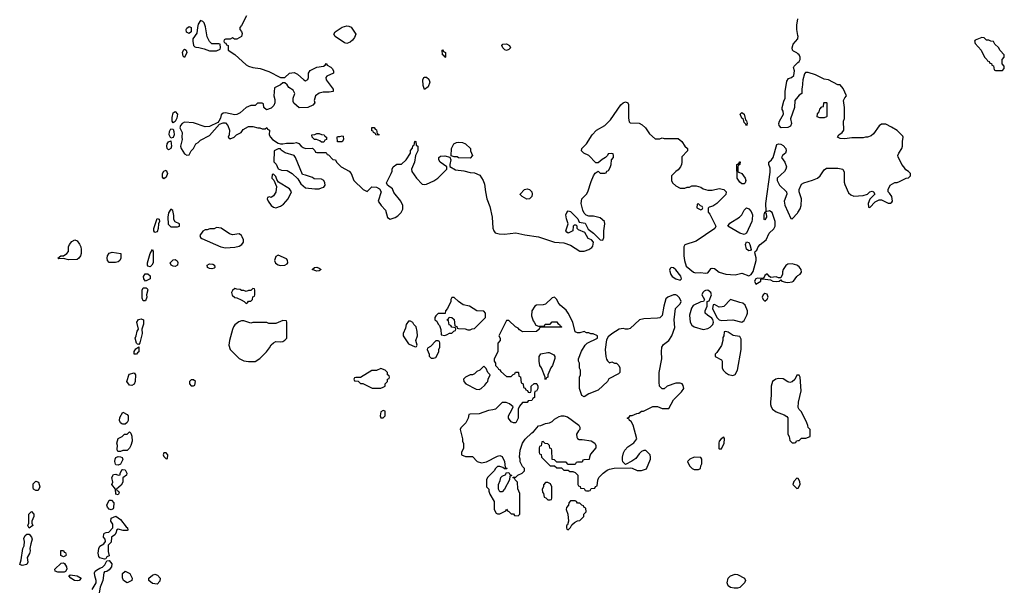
# Model space of a CAD drawing. Header units: inches. Extents: x 2701622 to 2964296, y 496201 to 720542.
# Tile 169 of 256: x 2753188 to 2761806, y 700512 to 705497. Entities that reach past the tile are written whole.
import ezdxf

# ---------------------------------------------------------------- set-up
doc = ezdxf.new("R2010")
doc.units = ezdxf.units.IN
doc.header["$MEASUREMENT"] = 0
doc.layers.add('C7750', color=7, linetype='Continuous')
doc.layers.add('C7760', color=7, linetype='Continuous')

msp = doc.modelspace()

# ---------------------------------------------------------------- linework, layer by layer
at = {"layer": 'C7750', "color": 4}
for points, elevation in [([(2755172, 705530), (2755130, 705446), (2755114, 705430), (2755114, 705410), (2755130, 705394), (2755135.3, 705375.3), (2755130.6, 705349.4), (2755090, 705328), (2755068, 705328), (2755050, 705338), (2755030, 705326), (2754990, 705326), (2754978, 705322), (2754974, 705310), (2754978, 705298), (2754992.7, 705292.7), (2754998, 705278), (2755014, 705270), (2755014, 705230), (2755070, 705192), (2755170, 705102), (2755190, 705091.3), (2755230, 705078), (2755294, 705070), (2755370, 705044.7), (2755470, 704992), (2755510, 704992), (2755549.3, 705030.7), (2755590, 705036), (2755619.8, 705019.8), (2755674, 704970), (2755690, 704962), (2755710, 704974), (2755715.3, 704990), (2755715.3, 705030), (2755730, 705052), (2755790, 705081), (2755846, 705090), (2755862, 705098), (2755870, 705114), (2755878, 705098), (2755910, 705082), (2755922, 705070), (2755934, 705050), (2755934, 705030), (2755876.9, 705003.1), (2755866.8, 704990), (2755871, 704970), (2755932, 704890), (2755932, 704870), (2755896, 704864), (2755843.1, 704863.1), (2755810, 704853.2), (2755778, 704830), (2755764.7, 704790), (2755771.3, 704768.7), (2755754, 704750), (2755710, 704728), (2755632.7, 704727.3), (2755587.3, 704767.3), (2755580.4, 704780.4), (2755582, 704810), (2755595.3, 704850), (2755588, 704870), (2755580.4, 704880.4), (2755543.1, 704903.1), (2755530, 704926), (2755510, 704946), (2755490, 704946), (2755470, 704926), (2755418, 704902), (2755412, 704830), (2755419.8, 704799.8), (2755421, 704770), (2755413.7, 704746.3), (2755390, 704722), (2755348, 704708), (2755326, 704730), (2755322, 704762), (2755310, 704766), (2755270, 704766), (2755250, 704746), (2755210, 704746), (2755170, 704728), (2755116.8, 704683.2), (2755088.9, 704668.9), (2755070, 704664), (2754990, 704682), (2754970, 704678), (2754950, 704666), (2754944.7, 704635.3), (2754932, 704608), (2754922, 704598), (2754850, 704562), (2754810, 704559), (2754710, 704596), (2754630, 704599.3), (2754610, 704589.4), (2754594.9, 704570), (2754588.2, 704550), (2754611, 704510), (2754607.3, 704470), (2754610.6, 704449.4), (2754596, 704390), (2754601, 704370), (2754630, 704322), (2754650, 704312), (2754670, 704314), (2754689.1, 704350.9), (2754708, 704370), (2754730, 704412), (2754750, 704422), (2754770, 704442), (2754850, 704484.7), (2754938, 704582), (2754970, 704594), (2754990, 704594), (2755010.7, 704570.7), (2755024.7, 704530), (2755022, 704490), (2755014, 704470), (2755030, 704454), (2755066, 704470), (2755086, 704490), (2755126, 704510), (2755143.1, 704536.9), (2755190, 704562), (2755230, 704562), (2755271.6, 704551.6), (2755291.3, 704551.3), (2755310, 704542), (2755338, 704542), (2755350, 704554), (2755358, 704538), (2755374, 704530), (2755372, 704490), (2755382, 704470), (2755402, 704450), (2755450, 704418), (2755470, 704411.3), (2755490, 704411.3), (2755522.7, 704417.3), (2755584, 704416), (2755610, 704422), (2755630, 704414), (2755652, 704390), (2755670, 704378), (2755690, 704371.3), (2755751.6, 704371.6), (2755772.7, 704352.7), (2755778, 704338), (2755790, 704334), (2755870, 704334), (2755878, 704318), (2755890, 704314), (2755930, 704274), (2755951.1, 704271.1), (2755962, 704250), (2756002, 704210), (2756070.6, 704170.6), (2756090.7, 704150.7), (2756112, 704090), (2756194, 704010), (2756230, 703994), (2756270, 704034), (2756310, 704032), (2756338, 704018), (2756351, 703990), (2756324.7, 703910), (2756351, 703870), (2756391, 703830), (2756406, 703766), (2756430, 703752), (2756473.6, 703766.4), (2756498, 703782), (2756528, 703810), (2756540.4, 703839.6), (2756542, 703870), (2756524, 703910), (2756464.1, 703984.1), (2756450, 704018), (2756406, 704050), (2756398, 704070), (2756438, 704150), (2756447.3, 704172.7), (2756448, 704190), (2756458, 704210), (2756488.4, 704231.6), (2756530, 704234), (2756570, 704272), (2756608, 704330), (2756608.9, 704351.1), (2756627.3, 704372.7), (2756630, 704394), (2756642, 704398), (2756646, 704430), (2756650, 704434), (2756654, 704430), (2756658, 704398), (2756671.6, 704391.6), (2756672, 704350), (2756652, 704310), (2756644.7, 704250), (2756618, 704190), (2756621, 704170), (2756661, 704110), (2756710, 704058.8), (2756730, 704054.8), (2756750, 704058.8), (2756813.6, 704086.4), (2756848.4, 704111.6), (2756926, 704190), (2756926, 704210), (2756869.2, 704249.2), (2756858, 704270), (2756858, 704290), (2756870, 704302), (2756910, 704304.7), (2756954, 704294), (2756962, 704270), (2756952, 704230), (2756952.7, 704212.7), (2757003.5, 704183.5), (2757075.3, 704175.3), (2757130, 704161), (2757170, 704158), (2757216.9, 704136.9), (2757244.7, 704090), (2757256.9, 704056.9), (2757264.7, 703990), (2757278, 703930), (2757303.5, 703863.5), (2757324, 703770), (2757330, 703674), (2757338, 703650), (2757351.1, 703631.1), (2757383.5, 703623.5), (2757430, 703621), (2757530, 703630.8), (2757610, 703614), (2757730, 703598), (2757870, 703551.3), (2757950, 703544.7), (2758010, 703524.7), (2758090, 703471.3), (2758130, 703471), (2758170, 703486.8), (2758196.6, 703503.4), (2758205.4, 703514.6), (2758209.5, 703550), (2758191.4, 703571.4), (2758163.3, 703583.3), (2758134.7, 703634.7), (2758078, 703658), (2758066, 703670), (2758068, 703690), (2758059, 703699), (2758041, 703699), (2758032, 703690), (2758030.9, 703649.1), (2757990, 703628.7), (2757976.4, 703636.4), (2757969, 703650), (2757988, 703710), (2757974, 703754), (2757969.5, 703790.5), (2757976, 703810), (2757990, 703824), (2758010, 703819.1), (2758074.1, 703754.1), (2758084.5, 703724.5), (2758137.1, 703717.1), (2758164.9, 703664.9), (2758210.3, 703630.3), (2758270, 703570.7), (2758292.8, 703567.2), (2758300.5, 703590), (2758299.7, 703650), (2758309, 703710), (2758308, 703730), (2758270, 703762), (2758210, 703779), (2758170, 703779), (2758146.8, 703786.8), (2758130, 703804), (2758116, 703830), (2758102.7, 703890), (2758104, 703910), (2758109, 703930), (2758149, 703970), (2758161.2, 703990), (2758190, 704082), (2758209.3, 704130.7), (2758224.7, 704155.3), (2758250, 704172), (2758270, 704154), (2758310, 704154), (2758322, 704158), (2758327.3, 704172.7), (2758342, 704178), (2758356.4, 704203.6), (2758366, 704230), (2758368, 704272), (2758386, 704290), (2758386, 704310), (2758382, 704322), (2758370, 704326), (2758338, 704322), (2758332.7, 704307.3), (2758314, 704290), (2758285.4, 704274.6), (2758270, 704258), (2758250, 704246), (2758230, 704246), (2758168.4, 704308.4), (2758126, 704330), (2758106, 704350), (2758108, 704370), (2758148, 704410), (2758198, 704490), (2758238, 704530), (2758308.4, 704571.6), (2758360.4, 704619.6), (2758450, 704751.3), (2758470, 704771), (2758490, 704778), (2758510.7, 704770.7), (2758515.3, 704755.3), (2758516.9, 704636.9), (2758522, 704602), (2758530, 704594), (2758610, 704591), (2758636.8, 704576.8), (2758664.7, 704550), (2758699.8, 704499.8), (2758750, 704454), (2758790, 704454), (2758810, 704462), (2758830, 704458), (2758950, 704458.8), (2758984.7, 704430), (2759010.9, 704390.9), (2759034, 704370), (2759034, 704350), (2758983.6, 704296.4), (2758984.7, 704250), (2758981, 704230), (2758970.7, 704209.3), (2758950, 704182), (2758930.9, 704169.1), (2758892, 704130), (2758892, 704090), (2758902, 704070), (2758930, 704042), (2758970, 704022), (2759010, 704022), (2759030, 704032), (2759050, 704032), (2759070, 704042), (2759110, 704042), (2759150, 704031.3), (2759170, 704018), (2759210, 704004.7), (2759250, 704006), (2759310, 704021), (2759350, 704011.3), (2759372, 703990), (2759370, 703966), (2759290, 703888), (2759255.3, 703864.7), (2759223.6, 703856.4), (2759212.7, 703847.3), (2759212.7, 703812.7), (2759230, 703794), (2759282, 703690), (2759272, 703670), (2759110, 703559), (2759010, 703526), (2759002, 703510), (2759001, 703430), (2759006, 703390), (2759020.7, 703340.7), (2759086.9, 703286.9), (2759102.4, 703282.4), (2759146.2, 703286.2), (2759190, 703279.1), (2759210, 703280.7), (2759241.5, 703318.5), (2759250, 703322.8), (2759270, 703320.7), (2759310, 703288.5), (2759370, 703270.4), (2759450, 703264.9), (2759510, 703278), (2759570, 703256.3), (2759590, 703266), (2759606.5, 703293.5), (2759633.2, 703390), (2759634, 703414), (2759623.1, 703456.9), (2759626, 703470), (2759640.2, 703479.8), (2759652.7, 703510), (2759670, 703531.3), (2759721.2, 703570), (2759749, 703630), (2759790, 703666), (2759799.5, 703690), (2759799.3, 703730), (2759773.2, 703810), (2759750, 703824), (2759730, 703818), (2759720.4, 703820.4), (2759718.3, 703890), (2759758, 704162), (2759757.3, 704197.2), (2759745.6, 704230), (2759745.1, 704250), (2759769.6, 704270.4), (2759782.7, 704290), (2759816.4, 704403.6), (2759828.4, 704411.6), (2759850, 704407.3), (2759870, 704395.5), (2759893.4, 704370), (2759898, 704350), (2759890.6, 704330), (2759866, 704310), (2759856.3, 704290), (2759886.4, 704250), (2759899.3, 704210), (2759894, 704190), (2759880.7, 704170), (2759819.1, 704110), (2759819.1, 704090), (2759839.1, 704050), (2759898.8, 703990), (2759902.8, 703970), (2759878.8, 703910), (2759884.9, 703875.1), (2759938, 703758), (2759950, 703754), (2759996.2, 703803.8), (2760000, 703809.9)], 16), ([(2760000, 705358.6), (2759989.6, 705410), (2759989.7, 705450), (2760000, 705505.7)], 16), ([(2760000, 705199.3), (2759990, 705207.2), (2759960.7, 705220.7), (2759952, 705230), (2759949.2, 705250), (2759957.2, 705282.8), (2759999.1, 705330), (2760000, 705337)], 16), ([(2760000, 704823.1), (2759973, 704790), (2759970.4, 704730), (2759935.3, 704630), (2759943.7, 704590), (2759936, 704564), (2759910, 704553), (2759851.8, 704551.8), (2759835.1, 704570), (2759831.6, 704590), (2759836.9, 704610), (2759873.3, 704670), (2759870, 704695.3), (2759861.2, 704710), (2759862.4, 704730), (2759876.2, 704783.8), (2759887.8, 704810), (2759888.2, 704870), (2759901.7, 704958.3), (2759917, 704983), (2759942, 704990), (2759965.2, 705010), (2759969, 705050), (2759962, 705078), (2759966, 705090), (2760000, 705121.3)], 16), ([(2760000, 703342.3), (2759990, 703349.2), (2759950, 703361.2), (2759910, 703359), (2759894.4, 703345.6), (2759871, 703310), (2759864.7, 703290), (2759866, 703270), (2759850, 703239), (2759830, 703239.3), (2759810, 703247), (2759762.5, 703242.5), (2759749.4, 703249.4), (2759730, 703273.2), (2759710, 703259), (2759700.7, 703239.3), (2759688.5, 703231.5), (2759645.7, 703234.3), (2759630, 703229.2), (2759620.4, 703210), (2759630, 703182.8), (2759673.6, 703210), (2759674, 703226), (2759690, 703228.2), (2759759.9, 703219.9), (2759781, 703210), (2759810, 703204.9), (2759835.3, 703210), (2759850, 703221), (2759858.8, 703210), (2759890, 703199.7), (2759910, 703197.5), (2759950, 703204.4), (2759960.7, 703210), (2759989.5, 703250.5), (2760000, 703257.4)], 16), ([(2760000, 702386), (2759990, 702386), (2759971.1, 702348.9), (2759950, 702328), (2759930, 702322), (2759910, 702329), (2759870, 702353.2), (2759830, 702357.2), (2759807.5, 702352.5), (2759778, 702330), (2759766, 702290), (2759766, 702210), (2759758.8, 702150), (2759758.8, 702130), (2759766, 702110), (2759778, 702090), (2759810, 702066), (2759879.8, 702039.8), (2759903.6, 702023.6), (2759910, 702014), (2759912, 701870), (2759922, 701850), (2759930, 701814), (2759950, 701794), (2759970, 701794), (2759982, 701798), (2759987.3, 701812.7), (2760000, 701813.4)], 16), ([(2760000, 701482.7), (2759990, 701486), (2759963.6, 701456.4), (2759954, 701430), (2759990, 701394), (2760000, 701397.3)], 16), ([(2753823.1, 700510), (2753857, 700570), (2753857, 700590), (2753845.1, 700630), (2753843.9, 700656.1), (2753849.5, 700670.5), (2753860.1, 700679.9), (2753890, 700698.8), (2753913.6, 700706.4), (2753932.7, 700727.3), (2753950, 700762), (2753970, 700764.7), (2753994.8, 700734.8), (2753991, 700710), (2753970, 700684), (2753950, 700668), (2753930, 700666), (2753924.7, 700655.3), (2753914.8, 700590), (2753893, 700530), (2753882.8, 700482.8)], 12)]:
    msp.add_lwpolyline(points, dxfattribs=dict(at, elevation=elevation))
for points, elevation in [([(2754770, 705488.7), (2754750, 705458), (2754743.1, 705430), (2754739.6, 705380.4), (2754703.7, 705330), (2754702, 705310), (2754710.6, 705270.6), (2754719.6, 705259.6), (2754730, 705256), (2754755.3, 705255.3), (2754803.6, 705243.6), (2754850, 705226), (2754910, 705224.7), (2754942, 705238), (2754946, 705250), (2754942, 705282), (2754930, 705286), (2754870, 705286), (2754850, 705306), (2754830, 705346), (2754813.6, 705433.6), (2754802, 705470), (2754790, 705482)], 16), ([(2754670, 705376.3), (2754647.5, 705387.5), (2754645.8, 705410), (2754650, 705422), (2754670, 705438.7), (2754690.2, 705430.2), (2754690, 705389.7)], 12), ([(2756050, 705288.7), (2756030, 705295.3), (2755949.1, 705349.1), (2755938, 705370), (2755948, 705390), (2755984.7, 705415.3), (2756010, 705431.3), (2756050, 705444.7), (2756070, 705442), (2756090, 705432), (2756131.3, 705370), (2756119.8, 705340.2), (2756102, 705318), (2756079.8, 705300.2)], 16), ([(2754630, 705165.2), (2754618.6, 705178.6), (2754614, 705210), (2754620.7, 705230), (2754630, 705240.5), (2754644, 705230), (2754650.2, 705210)], 12), ([(2756910, 705166), (2756902, 705182), (2756888.7, 705190), (2756886, 705230), (2756890, 705234), (2756898, 705218), (2756914, 705210), (2756914, 705170)], 16), ([(2757450, 705229), (2757434.6, 705234.6), (2757418, 705250), (2757408, 705270), (2757418, 705282), (2757450, 705284.7), (2757476, 705270), (2757484.7, 705250), (2757470, 705235.3)], 16), ([(2756730, 704886), (2756720.2, 704920.2), (2756717.2, 704970), (2756724, 704990), (2756730, 704994), (2756750, 704994), (2756770, 704978), (2756778.8, 704950), (2756762, 704910)], 16), ([(2754530, 704596), (2754522.4, 704610), (2754521.4, 704641.4), (2754530, 704681.6), (2754550, 704693), (2754568.5, 704670), (2754563.8, 704636.2), (2754550, 704605.6)], 12), ([(2759550, 704569), (2759543.7, 704583.7), (2759530, 704598), (2759522.7, 704622.7), (2759510, 704635.3), (2759494, 704670), (2759510, 704686), (2759530.5, 704670), (2759539.6, 704619.6), (2759550, 704611), (2759554.9, 704590)], 16), ([(2754510, 704459), (2754496.4, 704490), (2754499.8, 704520.2), (2754510, 704541.6), (2754530, 704538.4), (2754538.5, 704518.5), (2754540.2, 704490), (2754530, 704467.3)], 12), ([(2756330, 704486), (2756306, 704490), (2756302, 704502), (2756286, 704510), (2756282, 704522), (2756270, 704526), (2756270, 704554), (2756290, 704554), (2756298, 704538), (2756310, 704534), (2756318, 704498), (2756330, 704494)], 16), ([(2754490, 704359.6), (2754478.4, 704370), (2754475.1, 704390), (2754479.1, 704410), (2754490, 704428.2), (2754510, 704438), (2754516.9, 704390), (2754510, 704369.6)], 12), ([(2755830, 704426), (2755816.4, 704436.4), (2755787.3, 704447.3), (2755768.4, 704448.4), (2755748.4, 704468.4), (2755746, 704490), (2755770, 704492), (2755790, 704502), (2755810, 704502), (2755830, 704492), (2755854, 704490), (2755858, 704478), (2755874, 704470), (2755874, 704450), (2755858, 704442), (2755850, 704426)], 16), ([(2756010, 704428), (2755968.9, 704428.9), (2755966, 704470), (2755970, 704474), (2755990, 704474), (2756010, 704482), (2756018, 704478), (2756022, 704450)], 16), ([(2755470, 704366), (2755450, 704366), (2755414, 704350), (2755412.7, 704252.7), (2755431.6, 704231.6), (2755451.6, 704191.6), (2755479.6, 704179.6), (2755530, 704178), (2755572, 704150), (2755623.6, 704103.6), (2755650, 704062), (2755690, 704024.7), (2755770, 704018), (2755810, 704018), (2755830, 704024.7), (2755850, 704032), (2755862, 704050), (2755859, 704070), (2755848.7, 704090), (2755830, 704101.2), (2755765.2, 704105.2), (2755750, 704115.3), (2755690, 704138), (2755662, 704142), (2755602.7, 704290), (2755590, 704309), (2755512.5, 704332.5), (2755476.4, 704356.4)], 16), ([(2757130, 704286), (2757030, 704288), (2757016.4, 704296.4), (2756990, 704298), (2756966, 704306), (2756968.9, 704371.1), (2756988.9, 704411.1), (2757010, 704422), (2757030, 704424.7), (2757063.6, 704423.6), (2757090, 704412), (2757134, 704370), (2757134, 704350), (2757152, 704308)], 16), ([(2754450, 704104.5), (2754438.9, 704118.9), (2754437.7, 704150), (2754450, 704173), (2754470, 704180.7), (2754481.7, 704150), (2754470, 704119.3)], 12), ([(2759510, 704062), (2759490, 704075.3), (2759469.2, 704110), (2759466, 704230), (2759482, 704238), (2759490, 704254), (2759494, 704254), (2759492, 704230), (2759478, 704222), (2759474, 704210), (2759474, 704170), (2759482, 704162), (2759510, 704151), (2759538.8, 704110), (2759544.7, 704090), (2759538, 704070), (2759530, 704062)], 16), ([(2755410, 704146), (2755398, 704142), (2755394, 704110), (2755412.7, 704092.7), (2755436.9, 704036.9), (2755430.8, 703989.2), (2755410, 703955.3), (2755390, 703942), (2755374, 703946), (2755358, 703942), (2755354, 703930), (2755362, 703910), (2755390, 703872), (2755410, 703858), (2755430, 703851.3), (2755470, 703864.7), (2755496.5, 703883.5), (2755538, 703930), (2755566, 703990), (2755550, 704018), (2755454.6, 704074.6), (2755438, 704098), (2755430, 704126)], 16), ([(2757625.6, 703925.6), (2757586, 703950), (2757568.4, 703968.4), (2757568.4, 703971.6), (2757606, 704010), (2757630, 704018), (2757650, 704011), (2757670.5, 703990.5), (2757674, 703970), (2757670.7, 703950), (2757650, 703929)], 16), ([(2754510, 703838), (2754490, 703806), (2754484.9, 703770), (2754487.7, 703707.7), (2754510, 703684.7), (2754570, 703684.7), (2754586, 703690), (2754586, 703710), (2754548.4, 703728.4), (2754538, 703750), (2754536.4, 703783.6), (2754527.3, 703827.3)], 16), ([(2759130, 703886), (2759118, 703882), (2759114, 703850), (2759150, 703834), (2759162, 703838), (2759166, 703850), (2759162, 703862), (2759147.3, 703867.3)], 16), ([(2759530, 703618), (2759490, 703629), (2759386, 703690), (2759404.7, 703715.3), (2759488, 703770), (2759508, 703790), (2759528, 703830), (2759550, 703852), (2759570, 703842), (2759590, 703818), (2759602, 703790), (2759600.5, 703750), (2759594.9, 703730), (2759550, 703628)], 16), ([(2754370, 703636), (2754362.4, 703650), (2754361.1, 703670), (2754390, 703758.8), (2754410, 703751), (2754411.8, 703730), (2754402.8, 703710), (2754401.1, 703670), (2754390, 703639.3)], 12), ([(2759710, 703745.2), (2759704, 703750), (2759703.7, 703790), (2759710, 703814), (2759718, 703818), (2759714, 703810), (2759722, 703802), (2759724.7, 703770)], 16), ([(2754910, 703678), (2754890, 703668), (2754852.7, 703667.3), (2754830, 703658), (2754810, 703658), (2754790, 703648), (2754766, 703610), (2754772, 703590), (2754782, 703582), (2754948.5, 703508.5), (2754990, 703500.7), (2755070, 703507.3), (2755110, 703516.3), (2755132.7, 703530), (2755146, 703550), (2755146.6, 703570), (2755136.6, 703596.6), (2755129.4, 703609.4), (2755110, 703624), (2755050, 703615.1), (2755023.9, 703623.9), (2754950, 703674)], 16), ([(2753615.5, 703395.5), (2753570, 703406), (2753530, 703405.2), (2753522, 703410), (2753548, 703430), (2753570, 703431), (2753602, 703450), (2753614, 703470), (2753615.3, 703510), (2753624, 703530), (2753644.1, 703555.9), (2753670, 703571), (2753690, 703561), (2753712.5, 703532.5), (2753722.8, 703510), (2753726.4, 703486.4), (2753726.8, 703450), (2753721, 703430), (2753706, 703410), (2753690, 703399.3)], 12), ([(2759570, 703474), (2759550, 703488), (2759541.2, 703530), (2759550, 703552), (2759570, 703546), (2759579.1, 703530), (2759590, 703486), (2759583.6, 703476.4)], 16), ([(2754027.3, 703372.7), (2753970, 703373.2), (2753956, 703390), (2753953.2, 703410), (2753955.3, 703430), (2753970, 703454), (2753998, 703462), (2754074, 703450), (2754072, 703410), (2754064.7, 703390), (2754050, 703379)], 12), ([(2754330, 703335.1), (2754310, 703341.2), (2754305.6, 703350), (2754306, 703370), (2754330, 703452), (2754350, 703484.7), (2754357.3, 703470), (2754355.5, 703370), (2754344.9, 703350)], 12), ([(2755450, 703435.1), (2755430, 703425.2), (2755419.5, 703390), (2755426.4, 703366.4), (2755450, 703351.5), (2755467.4, 703347.4), (2755510, 703349.1), (2755530, 703360.7), (2755535.1, 703370), (2755531.6, 703391.6), (2755524.1, 703404.1)], 16), ([(2754550, 703337.6), (2754530, 703340.7), (2754513.2, 703350), (2754504, 703370), (2754530, 703394.8), (2754550, 703398.8), (2754566, 703386), (2754573.4, 703373.4), (2754570, 703349.4)], 12), ([(2754870, 703316.2), (2754850, 703320.7), (2754833.2, 703330), (2754829.5, 703350), (2754850, 703360.5), (2754879.2, 703359.2), (2754893.4, 703350), (2754896.3, 703330), (2754890, 703323.7)], 12), ([(2755790, 703295.1), (2755749.3, 703310), (2755768, 703330), (2755790, 703330.5), (2755810, 703322.8), (2755826, 703310), (2755810, 703299.3)], 12), ([(2758890, 703328.7), (2758880.7, 703319.3), (2758875.3, 703304.7), (2758885.8, 703265.9), (2758899.1, 703250), (2758930, 703228.8), (2758970, 703218), (2758979.6, 703230), (2758973.6, 703253.6), (2758930, 703309.2), (2758910, 703325.2)], 16), ([(2754290, 703208.7), (2754275.1, 703230), (2754272.3, 703250), (2754285.8, 703274.2), (2754310, 703274), (2754330, 703256), (2754330.3, 703229.7)], 12), ([(2754270, 703038), (2754259, 703059), (2754261.2, 703130), (2754270, 703151.3), (2754294, 703150), (2754304.7, 703144.7), (2754310, 703134), (2754298.8, 703090), (2754300.7, 703070), (2754290, 703038)], 12), ([(2755230, 703146), (2755210, 703126), (2755190, 703126), (2755170, 703118), (2755150, 703126), (2755130, 703126), (2755116.4, 703136.4), (2755090, 703138), (2755070, 703146), (2755050, 703126), (2755042, 703110), (2755046.4, 703086.4), (2755070, 703064.7), (2755090, 703062), (2755125.4, 703045.4), (2755154, 703030), (2755170, 703014), (2755182, 703018), (2755190, 703034), (2755210, 703034), (2755226, 703050), (2755227.3, 703072.7), (2755242, 703078), (2755246, 703090), (2755246, 703130), (2755242, 703142)], 16), ([(2756990, 703066), (2756970, 703066), (2756962, 703050), (2756962, 703030), (2756931.6, 702968.4), (2756914, 702950), (2756912.7, 702927.3), (2756850, 702926), (2756830, 702906), (2756822, 702890), (2756822, 702870), (2756838, 702858), (2756850, 702834), (2756862, 702822), (2756872.7, 702787.3), (2756878, 702738), (2756910, 702734), (2756930, 702742), (2756950, 702754), (2756970, 702754), (2756987.3, 702772.7), (2757002, 702778), (2757006, 702790), (2757002, 702802), (2756970, 702806), (2756962, 702822), (2756947.3, 702827.3), (2756942, 702862), (2756926, 702870), (2756942, 702878), (2756947.3, 702892.7), (2756971.6, 702891.6), (2756990, 702874), (2756998, 702818), (2757012.7, 702812.7), (2757018, 702798), (2757030, 702794), (2757087.3, 702792.7), (2757110, 702782), (2757130, 702782), (2757148.4, 702791.6), (2757170, 702794), (2757266, 702890), (2757266, 702930), (2757250, 702946), (2757190, 702948), (2757126, 702990), (2757070, 703002), (2757028, 703030)], 16), ([(2758910, 703089), (2758862, 703070), (2758844.5, 703055.5), (2758824.7, 702990), (2758810.8, 702909.2), (2758790.9, 702889.1), (2758770, 702884), (2758650, 702879), (2758614, 702870), (2758530, 702794), (2758510, 702788), (2758490, 702788), (2758470, 702795.3), (2758434, 702790), (2758370, 702748), (2758339.6, 702720.4), (2758323.6, 702696.4), (2758311.3, 702610), (2758318, 702550), (2758325.4, 702525.4), (2758331.6, 702511.6), (2758350, 702494), (2758370, 702502), (2758392.7, 702492.7), (2758411.1, 702491.1), (2758432, 702470), (2758442, 702450), (2758442, 702410), (2758430, 702398), (2758345.4, 702354.6), (2758332, 702330), (2758250, 702255.3), (2758170, 702222), (2758130, 702198), (2758107.3, 702207.3), (2758088.7, 702270), (2758088.7, 702370), (2758095.3, 702390), (2758098, 702430), (2758088.9, 702448.9), (2758088, 702490), (2758078, 702510), (2758078, 702530), (2758104.7, 702595.3), (2758138, 702650), (2758154.6, 702665.4), (2758246, 702710), (2758246, 702730), (2758207.3, 702747.3), (2758188.4, 702748.4), (2758170, 702758), (2758150, 702758), (2758130, 702768), (2758090, 702758), (2758070, 702758), (2758050, 702766), (2758028.7, 702850), (2757990, 702928), (2757970, 702955.3), (2757918.6, 702998.6), (2757901.5, 703021.5), (2757890, 703048), (2757870, 703068), (2757850, 703062), (2757790, 703009), (2757770, 703001.2), (2757710, 702999.3), (2757696, 702990), (2757670.8, 702950), (2757666.4, 702906.4), (2757681, 702861), (2757692, 702850), (2757704.7, 702824.7), (2757730, 702814), (2757770, 702814), (2757782, 702818), (2757788.4, 702831.6), (2757830, 702834), (2757850, 702854), (2757890, 702854), (2757898, 702838), (2757914, 702830), (2757918, 702818), (2757934, 702810), (2757930, 702806), (2757750, 702806), (2757738, 702802), (2757734, 702790), (2757711.6, 702768.4), (2757590, 702766), (2757563.1, 702783.1), (2757550, 702798), (2757528.9, 702808.9), (2757470, 702866), (2757450, 702866), (2757382, 702730), (2757392, 702710), (2757392, 702690), (2757372.7, 702667.3), (2757374, 702590), (2757342, 702530), (2757342, 702510), (2757352, 702490), (2757352, 702470), (2757374, 702450), (2757378, 702438), (2757390, 702434), (2757399.6, 702419.6), (2757450, 702374), (2757490, 702374), (2757507.3, 702392.7), (2757522, 702398), (2757527.3, 702412.7), (2757550, 702414), (2757554, 702410), (2757558, 702378), (2757571.6, 702371.6), (2757578, 702318), (2757594, 702310), (2757598, 702278), (2757612.7, 702272.7), (2757618, 702258), (2757632.7, 702252.7), (2757638, 702238), (2757650, 702234), (2757662, 702238), (2757666, 702250), (2757666, 702290), (2757690, 702314), (2757710, 702314), (2757714, 702310), (2757722, 702290), (2757722, 702270), (2757710, 702246), (2757698, 702242), (2757694, 702230), (2757694, 702190), (2757678, 702182), (2757670, 702166), (2757638, 702162), (2757630, 702148), (2757590, 702146), (2757563.6, 702116.4), (2757552, 702090), (2757551.1, 702008.9), (2757530, 701968.7), (2757510, 701968), (2757490, 701978), (2757466, 702010), (2757466, 702030), (2757496.4, 702083.6), (2757506, 702110), (2757476.4, 702136.4), (2757447.3, 702147.3), (2757410, 702146), (2757352, 702090), (2757330, 702082), (2757290, 702078), (2757210, 702048), (2757130, 702046), (2757118, 702042), (2757114, 702010), (2757092, 701970), (2757050, 701926), (2757042, 701910), (2757064.7, 701830), (2757064.7, 701810), (2757071.6, 701788.4), (2757072, 701748), (2757054, 701710), (2757054, 701690), (2757090, 701674), (2757150, 701674), (2757191.1, 701631.1), (2757230, 701618), (2757272.9, 701627.1), (2757370, 701678), (2757390, 701682), (2757410, 701674), (2757432, 701630), (2757438, 701578), (2757450, 701574), (2757452.7, 701567.3), (2757430, 701566), (2757418, 701578), (2757390, 701586), (2757370, 701586), (2757351.6, 701568.4), (2757342, 701550), (2757282, 701490), (2757274, 701470), (2757274, 701410), (2757294, 701390), (2757294, 701370), (2757303.6, 701343.6), (2757339.6, 701279.6), (2757342, 701210), (2757359.6, 701179.6), (2757370, 701172), (2757390, 701172), (2757442, 701198), (2757450, 701214), (2757458, 701198), (2757470, 701194), (2757490, 701174), (2757510, 701174), (2757518, 701158), (2757550, 701154), (2757566, 701170), (2757566, 701350), (2757547.3, 701392.7), (2757546, 701450), (2757526, 701470), (2757522, 701482), (2757507.3, 701487.3), (2757506, 701494), (2757530, 701494), (2757548.4, 701511.6), (2757586, 701530), (2757606, 701550), (2757606, 701570), (2757590, 701586), (2757568.9, 701628.9), (2757568.7, 701650), (2757562, 701670), (2757568.7, 701730), (2757589.3, 701790.7), (2757613.6, 701826.4), (2757670, 701882), (2757686, 701890), (2757730, 701942), (2757750, 701944.7), (2757790, 701962), (2757826, 701970), (2757850, 701982), (2757870, 702002), (2757910, 702024.7), (2757929, 702031), (2757950, 702031), (2757982, 702022), (2758082, 701950), (2758092, 701930), (2758092, 701910), (2758079.6, 701900.4), (2758062, 701870), (2758063.6, 701843.6), (2758071.6, 701831.6), (2758084.7, 701824.7), (2758110, 701824.7), (2758190, 701810.8), (2758221, 701790), (2758231.3, 701770), (2758231, 701750), (2758183.6, 701696.4), (2758174, 701670), (2758172.7, 701647.3), (2758130, 701646), (2758118, 701642), (2758110, 701626), (2758070, 701626), (2758058, 701622), (2758050, 701606), (2757990, 701606), (2757970, 701626), (2757890, 701626), (2757870, 701646), (2757847.3, 701647.3), (2757846, 701730), (2757842, 701742), (2757827.3, 701747.3), (2757826, 701770), (2757810, 701786), (2757787.3, 701787.3), (2757770, 701806), (2757758, 701802), (2757752.7, 701767.3), (2757738, 701762), (2757734, 701750), (2757734, 701710), (2757738, 701698), (2757752.7, 701692.7), (2757754, 701670), (2757830, 701594), (2757870, 701594), (2757890, 701574), (2757930, 701574), (2757950, 701554), (2757990, 701554), (2758003.6, 701543.6), (2758030, 701542), (2758050, 701534), (2758074, 701510), (2758074, 701430), (2758078, 701418), (2758092.7, 701412.7), (2758098, 701398), (2758130, 701394), (2758138, 701378), (2758150, 701374), (2758170, 701374), (2758182, 701378), (2758190, 701394), (2758222, 701398), (2758227.3, 701412.7), (2758242, 701418), (2758247.3, 701467.3), (2758258, 701490), (2758295.3, 701530), (2758330, 701556), (2758350, 701562.8), (2758391.1, 701571.1), (2758530, 701574), (2758550, 701572), (2758591.6, 701551.6), (2758630, 701551.3), (2758673.2, 701566.8), (2758708.7, 701650), (2758708.4, 701668.4), (2758706, 701690), (2758667.3, 701727.3), (2758650, 701728), (2758630, 701718), (2758610, 701698), (2758582, 701658), (2758546.4, 701633.6), (2758490, 701606), (2758468.4, 701628.4), (2758464, 701644), (2758465.2, 701670), (2758472.9, 701707.1), (2758484, 701730), (2758510, 701758), (2758564.7, 701795.3), (2758588.7, 701830), (2758558, 701950), (2758540.4, 701980.4), (2758526, 701990), (2758522, 702002), (2758506, 702010), (2758522, 702018), (2758530, 702034), (2758550, 702034), (2758588.4, 702051.6), (2758607.3, 702052.7), (2758630, 702072), (2758647.3, 702072.7), (2758730, 702112), (2758770, 702112), (2758810, 702094), (2758870, 702094), (2758909.1, 702170.9), (2758980.2, 702239.8), (2759002, 702270), (2758996.4, 702296.4), (2758986, 702310), (2758970, 702315.3), (2758930, 702315.3), (2758854, 702290), (2758830, 702266), (2758810, 702266), (2758788, 702290), (2758784, 702324), (2758785.2, 702410), (2758809.3, 702529.3), (2758806, 702590), (2758809.2, 702630), (2758824.1, 702655.9), (2758870, 702691), (2758897.2, 702730), (2758923.1, 702803.1), (2758916, 702870), (2758929.2, 702970), (2758968, 703010), (2758978, 703030), (2758963.1, 703063.1), (2758943.1, 703083.1), (2758930, 703088.7)], 16), ([(2759210, 703129.6), (2759190, 703127), (2759179.9, 703120.1), (2759167.3, 703110), (2759158.8, 703090), (2759182, 703050), (2759174, 703030), (2759150, 703028), (2759083.5, 702996.5), (2759067.3, 702972.7), (2759050.9, 702910.9), (2759056, 702850), (2759070, 702824.7), (2759092, 702810), (2759170, 702786), (2759210, 702796), (2759232.5, 702807.5), (2759255.3, 702830), (2759262, 702850), (2759254, 702874), (2759244.7, 702884.7), (2759208, 702910), (2759188.7, 702930), (2759188, 702950), (2759206, 702990), (2759206, 703030), (2759222, 703038), (2759243.7, 703090), (2759236, 703110)], 16), ([(2759710, 703100.7), (2759696.3, 703090), (2759687.2, 703070), (2759696.3, 703050), (2759710, 703034), (2759730, 703050.8), (2759738, 703070), (2759730, 703095.1)], 16), ([(2759410, 703048), (2759350, 702988), (2759336.9, 702983.1), (2759310, 702982), (2759270, 703006), (2759258, 703002), (2759252, 702970), (2759291.1, 702891.1), (2759311.1, 702871.1), (2759330, 702866), (2759430, 702871), (2759510, 702850.8), (2759530, 702866), (2759553.7, 702910), (2759559.1, 702930), (2759558.3, 702950), (2759538.9, 702998.9), (2759516.6, 703016.6), (2759490, 703021.2)], 16), ([(2754230, 702655.3), (2754218, 702658), (2754210, 702666), (2754198, 702710), (2754208.7, 702730), (2754215.3, 702770), (2754228.7, 702790), (2754212.7, 702850), (2754226.8, 702873.2), (2754250, 702878.8), (2754270.6, 702870.6), (2754272.3, 702832.3), (2754256, 702790), (2754260.7, 702750), (2754241, 702670)], 12), ([(2755490, 702866), (2755430, 702838), (2755370, 702838), (2755350, 702846), (2755270, 702848), (2755230, 702848), (2755210, 702842), (2755150, 702862), (2755130, 702862), (2755107.1, 702852.9), (2755070, 702828), (2755058, 702810), (2755050, 702786), (2755024.7, 702690), (2755018, 702650), (2755031.3, 702610), (2755110, 702532), (2755150, 702512), (2755190, 702504.7), (2755250, 702504.7), (2755290, 702531.3), (2755349.1, 702590.9), (2755375.5, 702624.5), (2755389.4, 702650.6), (2755409.4, 702670.6), (2755430, 702681), (2755470, 702678), (2755490, 702682), (2755508.4, 702691.6), (2755526, 702710), (2755526, 702850), (2755522, 702862)], 16), ([(2756610, 702858), (2756590, 702858), (2756571.3, 702830), (2756563.5, 702796.5), (2756544.7, 702750), (2756544.7, 702730), (2756590, 702662), (2756650, 702634), (2756662, 702638), (2756666, 702650), (2756655.3, 702690), (2756668.7, 702730), (2756668.4, 702768.4), (2756658, 702810), (2756638, 702830), (2756628.4, 702848.4)], 16), ([(2759370, 702768), (2759354, 702766), (2759352, 702730), (2759343.6, 702716.4), (2759342, 702690), (2759330, 702646), (2759290, 702586), (2759274, 702570), (2759274, 702550), (2759330, 702522), (2759336, 702510), (2759336, 702450), (2759346, 702430), (2759366, 702410), (2759393, 702393), (2759430, 702383), (2759450, 702393), (2759471.1, 702430), (2759503.5, 702610), (2759501.6, 702701.6), (2759490, 702725.2), (2759449.5, 702729.5), (2759434.2, 702734.2), (2759390, 702762)], 16), ([(2754210, 702568.7), (2754189.2, 702569.2), (2754190, 702594), (2754203.1, 702616.9), (2754230, 702634), (2754230.3, 702589.7), (2754218, 702582)], 12), ([(2756850, 702686), (2756830, 702686), (2756783.6, 702636.4), (2756758, 702622), (2756754, 702610), (2756771.6, 702571.6), (2756772.7, 702552.7), (2756790, 702534), (2756810, 702534), (2756830, 702542), (2756858, 702590), (2756858, 702610), (2756866, 702630), (2756866, 702670), (2756862, 702682)], 16), ([(2757790, 702346), (2757786, 702350), (2757786, 702370), (2757755.3, 702450), (2757742, 702470), (2757735.3, 702510), (2757735.3, 702550), (2757750, 702572), (2757810, 702584.7), (2757823.6, 702583.6), (2757863.6, 702563.6), (2757872, 702550), (2757871.6, 702531.6), (2757851.3, 702470), (2757838, 702450), (2757812, 702390), (2757812, 702370), (2757798, 702362)], 16), ([(2757250, 702466), (2757214, 702430), (2757190, 702418), (2757170, 702398), (2757151.6, 702388.4), (2757130, 702388), (2757090, 702368), (2757072, 702350), (2757074, 702330), (2757094, 702310), (2757183.6, 702263.6), (2757210, 702262), (2757226, 702270), (2757260.4, 702299.6), (2757276.4, 702323.6), (2757286, 702330), (2757288.4, 702351.6), (2757306, 702390), (2757286, 702410), (2757270, 702446)], 16), ([(2754170, 702295.3), (2754150, 702299), (2754126, 702330), (2754145.6, 702394.4), (2754190, 702406), (2754200.7, 702390), (2754197.3, 702330), (2754190, 702308)], 12), ([(2756350, 702446), (2756310, 702428), (2756270, 702428), (2756170, 702366), (2756130, 702366), (2756118, 702362), (2756114, 702350), (2756118, 702338), (2756150, 702334), (2756170, 702314), (2756190, 702312), (2756272.7, 702272.7), (2756350, 702274), (2756370, 702282), (2756386, 702290), (2756386, 702310), (2756406, 702330), (2756407.3, 702352.7), (2756422, 702358), (2756426, 702370), (2756422, 702382), (2756406, 702390), (2756406, 702410), (2756386, 702430)], 16), ([(2754710, 702346), (2754690, 702346), (2754674, 702330), (2754674, 702310), (2754690, 702294), (2754710, 702294), (2754722, 702298), (2754726, 702330)], 16), ([(2754090, 701957.2), (2754080.9, 701960.9), (2754069.4, 701969.4), (2754062.7, 701990), (2754064.5, 702015.5), (2754090, 702062), (2754130, 702041), (2754137.3, 702030), (2754138.8, 701990), (2754127.7, 701972.3), (2754110, 701959)], 12), ([(2756370, 702078), (2756350, 702066), (2756342, 702030), (2756350, 702014), (2756370, 702014), (2756386, 702030), (2756386, 702070)], 16), ([(2754130, 701726), (2754090, 701728), (2754070, 701718), (2754050, 701718), (2754044, 701724), (2754040.2, 701740.2), (2754042.7, 701770), (2754038, 701790), (2754050, 701831), (2754086, 701850), (2754106, 701870), (2754130, 701871.3), (2754150, 701891), (2754159.8, 701879.8), (2754170, 701854), (2754171.3, 701810), (2754161, 701770), (2754150, 701748)], 12), ([(2759350, 701844), (2759326.8, 701830), (2759311, 701810), (2759306.8, 701790), (2759306, 701746), (2759310, 701742), (2759330, 701741), (2759353.3, 701790), (2759357, 701830)], 16), ([(2754470, 701706), (2754450, 701706), (2754444.7, 701690), (2754450, 701674), (2754470, 701654), (2754482, 701658), (2754486, 701690)], 16), ([(2754050, 701598), (2754030, 701602), (2754026.6, 701606.6), (2754020.9, 701630), (2754022.7, 701650), (2754030, 701664.7), (2754050, 701674), (2754071.6, 701671.6), (2754084.7, 701664.7), (2754092, 701648), (2754070, 701608)], 12), ([(2759090, 701668), (2759054, 701650), (2759034, 701630), (2759050, 701594), (2759074, 701570), (2759090, 701562), (2759130, 701562), (2759146, 701570), (2759148.4, 701591.6), (2759158, 701610), (2759158, 701650), (2759150, 701666)], 16), ([(2754050, 701338), (2754030, 701346), (2754028, 701390), (2753995.3, 701430), (2754004, 701450), (2753993.2, 701490), (2754010, 701516), (2754030, 701521), (2754050, 701512), (2754066, 701514), (2754066, 701526), (2754083.1, 701556.9), (2754090, 701562), (2754110, 701558), (2754124.7, 701530), (2754122, 701510), (2754092, 701488), (2754091, 701450), (2754075.3, 701424.7), (2754034, 701390), (2754038, 701378), (2754052, 701372), (2754058, 701358)], 12), ([(2757390, 701366), (2757378, 701390), (2757378, 701430), (2757394.6, 701465.4), (2757398, 701490), (2757410, 701502), (2757442, 701518), (2757447.3, 701532.7), (2757470, 701534), (2757478, 701518), (2757490, 701514), (2757494, 701506), (2757478, 701502), (2757474, 701470), (2757432, 701390), (2757410, 701366)], 16), ([(2753330, 701378), (2753310, 701388), (2753304.7, 701404.7), (2753305.2, 701434.8), (2753330, 701458), (2753352, 701450), (2753364.7, 701410), (2753350, 701378)], 12), ([(2757810, 701446), (2757790, 701446), (2757772.7, 701427.3), (2757771.6, 701408.4), (2757762, 701390), (2757763.6, 701363.6), (2757774, 701350), (2757778, 701318), (2757792.7, 701312.7), (2757810, 701294), (2757830, 701294), (2757842, 701298), (2757846, 701310), (2757846, 701410), (2757835.3, 701435.3)], 16), ([(2753990, 701209), (2753970, 701214), (2753957.2, 701230), (2753949.4, 701249.4), (2753970, 701292), (2753991.1, 701291.1), (2754011, 701270), (2754010, 701226), (2754004.7, 701215.3)], 12), ([(2758050, 701286), (2758010, 701286), (2757994, 701270), (2757991.6, 701248.4), (2757972.7, 701227.3), (2757972, 701210), (2757984.7, 701170), (2757992, 701110), (2757982, 701078), (2757974, 701070), (2757974, 701050), (2757978, 701038), (2757990, 701034), (2758010, 701054), (2758022, 701078), (2758043.1, 701096.9), (2758070, 701112), (2758090, 701114), (2758126, 701150), (2758126, 701170), (2758146, 701190), (2758142, 701222), (2758127.3, 701227.3), (2758122, 701242), (2758107.3, 701247.3), (2758090, 701266), (2758070, 701266), (2758062, 701282)], 16), ([(2753270, 701046), (2753258, 701070), (2753268.4, 701091.6), (2753268.7, 701170), (2753290, 701194), (2753311.3, 701171.3), (2753311.3, 701150), (2753294, 701110), (2753294, 701090), (2753302, 701070)], 12), ([(2754130, 701026), (2754092.7, 701027.3), (2754050, 701038), (2754034, 701030), (2754032, 701010), (2754022, 700990), (2753992.7, 700967.3), (2753990, 700926), (2753961.4, 700898.6), (2753962, 700842), (2753970, 700806), (2753950, 700798), (2753942, 700778), (2753930, 700776), (2753888.3, 700788.3), (2753880.4, 700800.4), (2753875.4, 700830), (2753880.5, 700870), (2753889.6, 700890.4), (2753924, 700910), (2753938, 700930), (2753935.3, 700950), (2753921.2, 700970), (2753923.2, 700996.8), (2753930, 701004.7), (2753946, 701010), (2753968.9, 701011.1), (2754002, 701050), (2754002, 701082), (2753986, 701110), (2753990, 701134), (2754030, 701151.3), (2754070, 701124.7), (2754119.6, 701059.6), (2754132, 701050), (2754134, 701030)], 12), ([(2753210, 700721.2), (2753188, 700730), (2753202, 700770), (2753215.3, 700870), (2753228.4, 700891.6), (2753228.7, 700930), (2753223.1, 700956.9), (2753236.4, 700983.6), (2753250, 700994), (2753270, 700994), (2753292, 700970), (2753298, 700950), (2753284.7, 700910), (2753278, 700870), (2753281, 700850), (2753274.8, 700825.2), (2753252, 700790), (2753258, 700750), (2753250, 700729)], 12), ([(2753570, 700798), (2753548.9, 700808.9), (2753548.9, 700851.1), (2753570, 700852), (2753578, 700838), (2753590, 700834), (2753594, 700810), (2753590, 700806)], 12), ([(2753578.5, 700661.5), (2753522, 700662), (2753498, 700670), (2753495.3, 700690), (2753550, 700742), (2753570, 700744.7), (2753578.8, 700738.8), (2753598, 700710), (2753601, 700690), (2753590, 700668)], 12), ([(2754130, 700569.2), (2754098, 700590), (2754087.3, 700612.7), (2754088.4, 700651.6), (2754110, 700672), (2754151.1, 700651.1), (2754172, 700610), (2754170, 700588)], 12), ([(2754390, 700557.2), (2754350, 700563.7), (2754317.2, 700590), (2754319, 700610), (2754350, 700636), (2754370, 700646), (2754395.3, 700635.3), (2754418, 700610), (2754415.9, 700584.1)], 12), ([(2759470, 700521.2), (2759442, 700522), (2759409.3, 700529.3), (2759390, 700542), (2759379, 700570), (2759388, 700610), (2759409.1, 700630.9), (2759450, 700644.7), (2759470, 700642), (2759530.9, 700610.9), (2759542, 700590), (2759531.3, 700570), (2759490, 700529)], 12), ([(2753690, 700586), (2753668.7, 700590), (2753635.3, 700610), (2753618, 700630), (2753630, 700638), (2753690, 700631.3), (2753724.7, 700610), (2753710, 700589.3)], 12)]:
    msp.add_lwpolyline(points, close=True, dxfattribs=dict(at, elevation=elevation))
at = {"layer": 'C7760', "color": 4, "elevation": 16}
for points in [[(2760000, 705337), (2760001.7, 705350), (2760000, 705358.6)], [(2760000, 705121.3), (2760009.7, 705130.3), (2760018.5, 705150), (2760018.5, 705170), (2760010.7, 705190.7), (2760000, 705199.3)], [(2760000, 703809.9), (2760019.1, 703840.9), (2760029.4, 703870), (2760029.6, 703930), (2760011.3, 703990), (2760009.6, 704010), (2760030, 704058.8), (2760050, 704070.6), (2760127.2, 704092.8), (2760170, 704110.8), (2760193.2, 704130), (2760230, 704184.7), (2760250, 704198), (2760350, 704198), (2760394, 704190), (2760403.6, 704163.6), (2760405.4, 704074.6), (2760410, 704054), (2760442, 703982), (2760463.6, 703963.6), (2760490, 703952), (2760570, 703958), (2760608.9, 703971.1), (2760630, 703991.3), (2760650, 703996), (2760662, 703990), (2760674, 703970), (2760630, 703926), (2760614, 703890), (2760618, 703858), (2760630, 703854), (2760676.4, 703903.6), (2760710, 703922), (2760730, 703922), (2760790, 703892), (2760810, 703892), (2760820.4, 703899.6), (2760828, 703910), (2760822, 703950), (2760800.4, 703980.4), (2760788, 703990), (2760788, 704010), (2760808, 704050), (2760848.4, 704071.6), (2760867.3, 704072.7), (2760890, 704082), (2760948.4, 704111.6), (2760967.3, 704112.7), (2760986, 704130), (2760986, 704150), (2760966, 704170), (2760943.1, 704183.1), (2760928, 704210), (2760908, 704230), (2760876.4, 704296.4), (2760875.3, 704310), (2760882, 704330), (2760908.7, 704370), (2760914, 704390), (2760914, 704430), (2760922, 704470), (2760919, 704479), (2760868.4, 704528.4), (2760818, 704558), (2760770, 704582), (2760730, 704582), (2760710, 704568), (2760662, 704498), (2760639.8, 704480.2), (2760610, 704468.7), (2760590, 704468.7), (2760570, 704462), (2760470, 704462), (2760410, 704455.3), (2760370, 704458), (2760346, 704470), (2760358, 704490), (2760388, 704510), (2760402, 704530), (2760398, 704610), (2760407.3, 704632.7), (2760408, 704730), (2760398, 704790), (2760410, 704814), (2760426, 704830), (2760396.4, 704896.4), (2760370, 704926), (2760350, 704928), (2760266, 704970), (2760230, 704978), (2760154.6, 705014.6), (2760090, 705035.3), (2760066, 705034), (2760056.9, 705023.1), (2760042.8, 704970), (2760038, 704902), (2760034, 704894), (2760034, 704850), (2760010, 704835.3), (2760000, 704823.1)], [(2760000, 703257.4), (2760019, 703270), (2760032.3, 703287.7), (2760029, 703310), (2760010, 703335.3), (2760000, 703342.3)], [(2760000, 701813.4), (2760010, 701814), (2760030, 701834), (2760070, 701834), (2760106, 701850), (2760106, 701910), (2760088.4, 701928.4), (2760087.3, 701947.3), (2760078, 701970), (2760030, 702066), (2760010, 702086), (2760003.1, 702103.1), (2760004, 702150), (2760029, 702250), (2760018, 702370), (2760010, 702386), (2760000, 702386)], [(2760000, 701397.3), (2760002, 701398), (2760018, 701430), (2760016.4, 701456.4), (2760002, 701482), (2760000, 701482.7)]]:
    msp.add_lwpolyline(points, dxfattribs=at)
for points in [[(2761610, 705342), (2761550, 705318), (2761544.7, 705310), (2761552, 705290), (2761602, 705230), (2761632, 705170), (2761654, 705150), (2761658, 705138), (2761674, 705130), (2761678, 705118), (2761692.7, 705112.7), (2761698, 705098), (2761712.7, 705092.7), (2761718, 705058), (2761730, 705054), (2761790, 705054), (2761806, 705070), (2761806, 705090), (2761786, 705110), (2761786, 705150), (2761806, 705170), (2761806, 705190), (2761768.9, 705228.9), (2761754.6, 705254.6), (2761723.1, 705283.1), (2761710, 705306), (2761688.4, 705308.4), (2761670, 705318), (2761650, 705318), (2761630, 705338)], [(2760190, 704638), (2760168, 704648), (2760170, 704674), (2760186, 704690), (2760190, 704714), (2760210, 704734), (2760222, 704738), (2760226, 704770), (2760230, 704774), (2760250, 704774), (2760254, 704770), (2760254, 704650), (2760250, 704646), (2760230, 704638)]]:
    msp.add_lwpolyline(points, close=True, dxfattribs=at)

doc.saveas('drawing.dxf')
